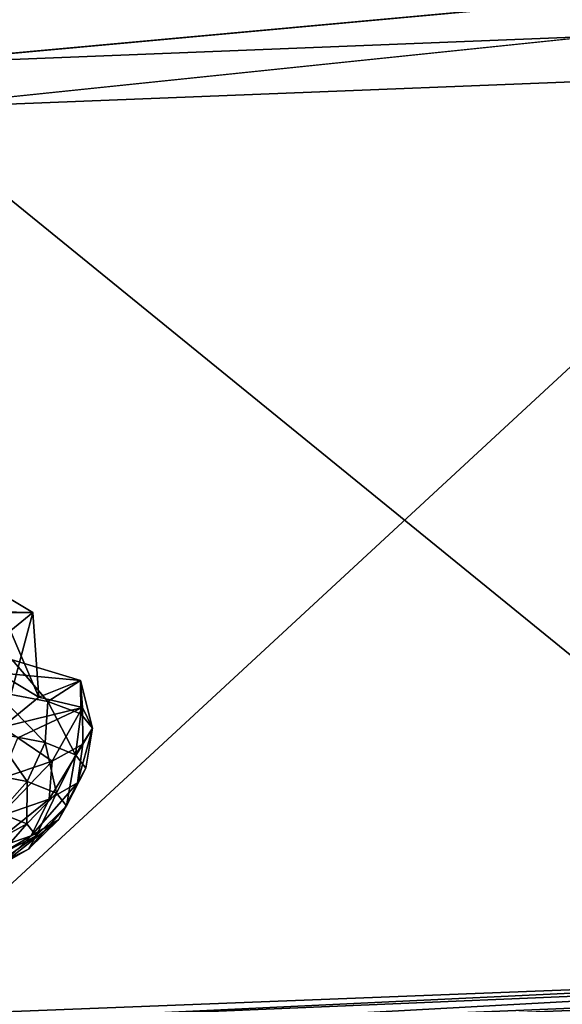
# Model space of a CAD drawing. Header units: metres. Extents: x 0 to 1501, y -1015 to 0.
# Tile 82 of 107: x 1070 to 1102, y -98 to -40. Entities that reach past the tile are written whole.
import ezdxf

# ---------------------------------------------------------------- set-up
doc = ezdxf.new("R2010")
doc.units = ezdxf.units.M

msp = doc.modelspace()

# ---------------------------------------------------------------- linework, layer by layer
at = {"layer": 'None'}
for points in [[(0, 0), (1063.192383, -45.303387), (1500, 0)], [(1063.192383, -45.303387), (1124.282715, -42.87859), (1500, 0)], [(1497.155151, -3, -3), (1062.936401, -42.705982, -3), (3, -3, -3)], [(1124.226685, -40.271332, -3), (1062.936401, -42.705982, -3), (1497.155151, -3, -3)], [(1125.44397, -96.89621, -406), (1060.012207, -99.620453, -406), (1124.226685, -40.271332, -3)], [(1060.012207, -99.620453, -406), (1062.936401, -42.705982, -3), (1124.226685, -40.271332, -3)], [(1124.282715, -42.87859), (1063.192383, -45.303387), (1125.421997, -95.874863, -377.175201)], [(1063.192383, -45.303387), (1068.877197, -98.073616, -377.175201), (1125.421997, -95.874863, -377.175201)], [(1068.877197, -98.073616, -377.175201), (1068.932861, -98.564224, -379.803467), (1125.421997, -95.874863, -377.175201)], [(1068.932861, -98.564224, -379.803467), (1125.428711, -96.186562, -378.988251), (1125.421997, -95.874863, -377.175201)], [(1068.932861, -98.564224, -379.803467), (1068.973633, -99.288857, -382.385681), (1125.428711, -96.186562, -378.988251)], [(1068.973633, -99.288857, -382.385681), (1125.44812, -97.088898, -382.386566), (1125.428711, -96.186562, -378.988251)], [(1060.012207, -99.620453, -406), (1125.44397, -96.89621, -406), (1176.091064, -228.928284, -406)], [(1068.973633, -99.288857, -382.385681), (1069.027222, -100.240532, -384.897552), (1125.44812, -97.088898, -382.386566)], [(1069.027222, -100.240532, -384.897552), (1125.468628, -98.042793, -384.898315), (1125.44812, -97.088898, -382.386566)]]:
    msp.add_3dface(points, dxfattribs=at)
at = {"layer": 'None012311'}
for points in [[(1071.047974, -74.746399, -250.145996), (1029.578613, -73.895645, -222.818878), (1068.665405, -73.323776, -238.826721)], [(1071.047974, -74.746399, -250.145996), (1068.665405, -73.323776, -238.826721), (1071.405273, -79.684837, -249.450119)], [(1068.665405, -73.323776, -238.826721), (1069.022705, -78.262207, -238.130859), (1071.405273, -79.684837, -249.450119)], [(1019.978638, -75.493584, -229.230713), (1029.578613, -73.895645, -222.818878), (1071.047974, -74.746399, -250.145996)], [(1068.89502, -76.497116, -261.46524), (1019.978638, -75.493584, -229.230713), (1071.047974, -74.746399, -250.145996)], [(1068.89502, -76.497116, -261.46524), (1071.047974, -74.746399, -250.145996), (1069.252319, -81.435555, -260.769379)], [(1071.047974, -74.746399, -250.145996), (1071.405273, -79.684837, -249.450119), (1069.252319, -81.435555, -260.769379)], [(1071.922241, -79.930298, -236.708298), (1069.84021, -77.504807, -233.1754), (1068.835693, -79.360641, -231.080933)], [(1069.84021, -77.504807, -233.1754), (1073.842041, -78.712128, -243.797974), (1069.022705, -78.262207, -238.130859)], [(1073.842041, -78.712128, -243.797974), (1069.84021, -77.504807, -233.1754), (1071.922241, -79.930298, -236.708298)], [(1069.022705, -78.262207, -238.130859), (1073.842041, -78.712128, -243.797974), (1071.405273, -79.684837, -249.450119)], [(1073.842041, -78.712128, -243.797974), (1073.956665, -80.2967, -255.10228), (1071.405273, -79.684837, -249.450119)], [(1073.849731, -80.65126, -242.814362), (1073.842041, -78.712128, -243.797974), (1071.922241, -79.930298, -236.708298)], [(1073.956665, -80.2967, -255.10228), (1073.842041, -78.712128, -243.797974), (1074.544067, -81.495811, -249.164444)], [(1073.842041, -78.712128, -243.797974), (1073.849731, -80.65126, -242.814362), (1074.544067, -81.495811, -249.164444)], [(1071.768555, -82.339066, -237.064835), (1068.835693, -79.360641, -231.080933), (1068.720337, -81.752083, -231.334183)], [(1071.922241, -79.930298, -236.708298), (1068.835693, -79.360641, -231.080933), (1071.768555, -82.339066, -237.064835)], [(1071.405273, -79.684837, -249.450119), (1073.956665, -80.2967, -255.10228), (1069.252319, -81.435555, -260.769379)], [(1073.553589, -83.049072, -243.019989), (1071.922241, -79.930298, -236.708298), (1071.768555, -82.339066, -237.064835)], [(1073.849731, -80.65126, -242.814362), (1071.922241, -79.930298, -236.708298), (1073.553589, -83.049072, -243.019989)], [(1073.956665, -80.2967, -255.10228), (1070.170288, -82.067413, -265.724854), (1069.252319, -81.435555, -260.769379)], [(1070.170288, -82.067413, -265.724854), (1073.956665, -80.2967, -255.10228), (1072.174805, -83.422371, -261.620575)], [(1072.174805, -83.422371, -261.620575), (1073.956665, -80.2967, -255.10228), (1073.978516, -82.431503, -255.514526)], [(1073.956665, -80.2967, -255.10228), (1074.544067, -81.495811, -249.164444), (1073.978516, -82.431503, -255.514526)], [(1074.544067, -81.495811, -249.164444), (1073.849731, -80.65126, -242.814362), (1073.553589, -83.049072, -243.019989)], [(1074.544067, -81.495811, -249.164444), (1073.553589, -83.049072, -243.019989), (1074.150513, -83.826218, -248.841766)], [(1073.978516, -82.431503, -255.514526), (1074.544067, -81.495811, -249.164444), (1073.671631, -84.681198, -254.663544)], [(1073.671631, -84.681198, -254.663544), (1074.544067, -81.495811, -249.164444), (1074.150513, -83.826218, -248.841766)], [(1070.725586, -84.606697, -237.238846), (1068.720337, -81.752083, -231.334183), (1067.799438, -84.043243, -231.737839)], [(1068.720337, -81.752083, -231.334183), (1070.725586, -84.606697, -237.238846), (1071.768555, -82.339066, -237.064835)], [(1069.202393, -84.430336, -267.247955), (1070.170288, -82.067413, -265.724854), (1072.174805, -83.422371, -261.620575)], [(1070.725586, -84.606697, -237.238846), (1072.438965, -85.288254, -242.955338), (1071.768555, -82.339066, -237.064835)], [(1071.768555, -82.339066, -237.064835), (1072.438965, -85.288254, -242.955338), (1073.553589, -83.049072, -243.019989)], [(1072.174805, -83.422371, -261.620575), (1073.978516, -82.431503, -255.514526), (1072.007446, -85.640717, -260.618713)], [(1072.007446, -85.640717, -260.618713), (1073.978516, -82.431503, -255.514526), (1073.671631, -84.681198, -254.663544)], [(1073.553589, -83.049072, -243.019989), (1072.438965, -85.288254, -242.955338), (1073.012085, -86.034256, -248.543808)], [(1074.150513, -83.826218, -248.841766), (1073.553589, -83.049072, -243.019989), (1073.012085, -86.034256, -248.543808)], [(1069.202393, -84.430336, -267.247955), (1072.174805, -83.422371, -261.620575), (1069.075317, -86.660316, -266.349365)], [(1069.075317, -86.660316, -266.349365), (1072.174805, -83.422371, -261.620575), (1072.007446, -85.640717, -260.618713)], [(1073.012085, -86.034256, -248.543808), (1072.552368, -86.854973, -254.132278), (1074.150513, -83.826218, -248.841766)], [(1072.552368, -86.854973, -254.132278), (1073.671631, -84.681198, -254.663544), (1074.150513, -83.826218, -248.841766)], [(1069.094116, -86.446541, -237.70108), (1070.725586, -84.606697, -237.238846), (1067.799438, -84.043243, -231.737839)], [(1070.703003, -87.086502, -243.06868), (1070.725586, -84.606697, -237.238846), (1069.094116, -86.446541, -237.70108)], [(1072.438965, -85.288254, -242.955338), (1070.725586, -84.606697, -237.238846), (1070.703003, -87.086502, -243.06868)], [(1072.007446, -85.640717, -260.618713), (1073.671631, -84.681198, -254.663544), (1070.954834, -87.776039, -259.848755)], [(1073.671631, -84.681198, -254.663544), (1072.552368, -86.854973, -254.132278), (1070.954834, -87.776039, -259.848755)], [(1070.954834, -87.776039, -259.848755), (1068.140259, -88.754776, -265.349762), (1072.007446, -85.640717, -260.618713)], [(1068.140259, -88.754776, -265.349762), (1069.075317, -86.660316, -266.349365), (1072.007446, -85.640717, -260.618713)], [(1072.438965, -85.288254, -242.955338), (1070.703003, -87.086502, -243.06868), (1071.241089, -87.786972, -248.316071)], [(1073.012085, -86.034256, -248.543808), (1072.438965, -85.288254, -242.955338), (1071.241089, -87.786972, -248.316071)], [(1071.241089, -87.786972, -248.316071), (1070.809448, -88.557602, -253.563477), (1073.012085, -86.034256, -248.543808)], [(1070.809448, -88.557602, -253.563477), (1072.552368, -86.854973, -254.132278), (1073.012085, -86.034256, -248.543808)], [(1068.625244, -88.228134, -243.332367), (1070.703003, -87.086502, -243.06868), (1069.094116, -86.446541, -237.70108)], [(1069.122925, -88.8759, -248.184921), (1070.703003, -87.086502, -243.06868), (1068.625244, -88.228134, -243.332367)], [(1071.241089, -87.786972, -248.316071), (1070.703003, -87.086502, -243.06868), (1069.122925, -88.8759, -248.184921)], [(1070.954834, -87.776039, -259.848755), (1072.552368, -86.854973, -254.132278), (1069.309448, -89.422447, -258.931091)], [(1072.552368, -86.854973, -254.132278), (1070.809448, -88.557602, -253.563477), (1069.309448, -89.422447, -258.931091)], [(1069.309448, -89.422447, -258.931091), (1066.666626, -90.341454, -264.096344), (1070.954834, -87.776039, -259.848755)], [(1066.666626, -90.341454, -264.096344), (1068.140259, -88.754776, -265.349762), (1070.954834, -87.776039, -259.848755)], [(1069.122925, -88.8759, -248.184921), (1068.723755, -89.588539, -253.03746), (1071.241089, -87.786972, -248.316071)], [(1068.723755, -89.588539, -253.03746), (1070.809448, -88.557602, -253.563477), (1071.241089, -87.786972, -248.316071)], [(1069.309448, -89.422447, -258.931091), (1070.809448, -88.557602, -253.563477), (1067.336548, -90.388313, -258.00119)], [(1070.809448, -88.557602, -253.563477), (1068.723755, -89.588539, -253.03746), (1067.336548, -90.388313, -258.00119)]]:
    msp.add_3dface(points, dxfattribs=at)

doc.saveas('drawing.dxf')
